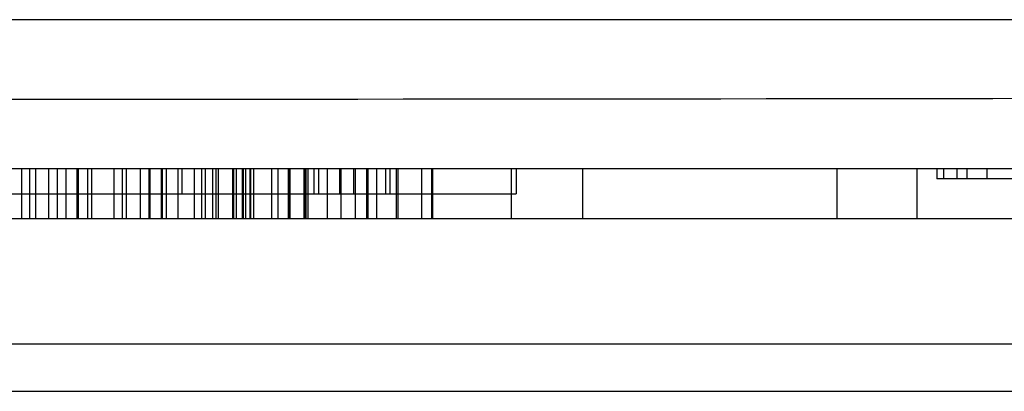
# Model space of a CAD drawing. Header units: millimetres. Extents: x 26 to 199, y 39 to 272.
# Tile 27 of 29: x 128.29 to 147.97, y 262.95 to 270.38. Entities that reach past the tile are written whole.
import ezdxf

# ---------------------------------------------------------------- set-up
doc = ezdxf.new("R2010")
doc.units = ezdxf.units.MM
doc.header["$LTSCALE"] = 20.161232
doc.layers.get('0').update_dxf_attribs({"linetype": 'CONTINUOUS'})

msp = doc.modelspace()

# ---------------------------------------------------------------- linework, layer by layer
at = {"color": 7, "linetype": 'Continuous'}
for p, q in [((180.884, 270.384), (43.864, 270.384)), ((164.169, 267.402), (85.579, 267.402)), ((128.328, 267.402), (128.328, 266.402)), ((128.485, 267.402), (128.485, 266.402)), ((128.61, 267.402), (128.61, 266.402)), ((128.873, 266.402), (128.873, 267.402)), ((129.042, 267.402), (129.042, 266.402)), ((129.223, 266.402), (129.223, 267.402)), ((129.431, 267.402), (129.431, 266.402)), ((129.462, 267.402), (129.462, 266.402)), ((129.649, 267.402), (129.649, 266.402)), ((129.724, 267.402), (129.724, 266.402)), ((130.177, 266.402), (130.177, 267.402)), ((130.342, 267.402), (130.342, 266.402)), ((130.422, 267.402), (130.422, 266.402)), ((130.7, 267.402), (130.7, 266.402)), ((130.879, 266.402), (130.879, 267.402)), ((130.902, 266.402), (130.902, 267.402)), ((131.124, 266.402), (131.124, 267.402)), ((131.147, 266.402), (131.147, 267.402)), ((131.219, 267.402), (131.219, 266.402)), ((131.453, 267.402), (131.453, 266.402)), ((131.535, 267.402), (131.535, 266.902)), ((131.776, 267.402), (131.776, 266.402)), ((131.934, 266.402), (131.934, 267.402)), ((131.998, 267.402), (131.998, 266.402)), ((132.154, 266.402), (132.154, 267.402)), ((132.212, 267.402), (132.212, 266.402)), ((132.265, 266.402), (132.265, 267.402)), ((132.554, 266.402), (132.554, 267.402)), ((132.574, 266.402), (132.574, 267.402)), ((132.626, 266.402), (132.626, 267.402)), ((132.738, 267.402), (132.738, 266.402)), ((132.748, 266.402), (132.748, 267.402)), ((132.768, 266.402), (132.768, 267.402)), ((132.815, 266.402), (132.815, 267.402)), ((132.898, 266.402), (132.898, 267.402)), ((132.902, 267.402), (132.902, 266.402)), ((132.962, 267.402), (132.962, 266.402)), ((133.327, 267.402), (133.327, 266.402)), ((133.452, 267.402), (133.452, 266.402)), ((133.664, 266.402), (133.664, 267.402)), ((133.674, 267.402), (133.674, 266.402)), ((133.679, 267.402), (133.679, 266.402)), ((133.686, 266.402), (133.686, 267.402)), ((133.701, 266.402), (133.701, 267.402)), ((133.98, 266.402), (133.98, 267.402)), ((133.989, 266.402), (133.989, 267.402)), ((133.996, 266.402), (133.996, 267.402)), ((134.011, 267.402), (134.011, 266.402)), ((134.053, 267.402), (134.053, 266.402)), ((134.055, 266.402), (134.055, 267.402)), ((134.174, 267.402), (134.174, 266.902)), ((134.262, 267.402), (134.262, 266.902)), ((134.441, 266.402), (134.441, 267.402)), ((134.686, 267.402), (134.686, 266.902)), ((134.711, 267.402), (134.711, 266.402)), ((134.969, 266.902), (134.969, 267.402)), ((134.996, 267.402), (134.996, 266.402)), ((135.223, 267.402), (135.223, 266.402)), ((135.258, 266.402), (135.258, 267.402)), ((135.426, 267.402), (135.426, 266.402)), ((135.605, 267.402), (135.605, 266.902)), ((135.693, 267.402), (135.693, 266.902)), ((135.816, 267.402), (135.816, 266.402)), ((135.849, 267.402), (135.849, 266.402)), ((136.331, 266.402), (136.331, 267.402)), ((136.524, 267.402), (136.524, 266.402)), ((136.546, 267.402), (136.546, 266.402)), ((138.124, 266.402), (138.124, 267.402)), ((138.213, 267.402), (138.213, 266.902)), ((139.545, 267.402), (139.545, 266.402)), ((144.624, 267.402), (144.624, 266.402)), ((146.224, 267.402), (146.224, 266.402)), ((146.624, 267.402), (146.624, 267.202)), ((146.767, 267.202), (146.767, 267.402)), ((147.024, 267.402), (147.024, 267.202)), ((147.224, 267.402), (147.224, 267.202)), ((147.624, 267.402), (147.624, 267.202)), ((152.724, 267.202), (146.624, 267.202)), ((111.535, 266.902), (138.213, 266.902)), ((161.974, 266.402), (87.774, 266.402)), ((34.874, 263.902), (189.874, 263.902)), ((41.108, 262.955), (183.641, 262.955))]:
    msp.add_line(p, q, dxfattribs=at)
msp.add_arc((112.374, 28907.281), 28638.492, 269.8838629, 270.1161368, dxfattribs=at)

doc.saveas('drawing.dxf')
